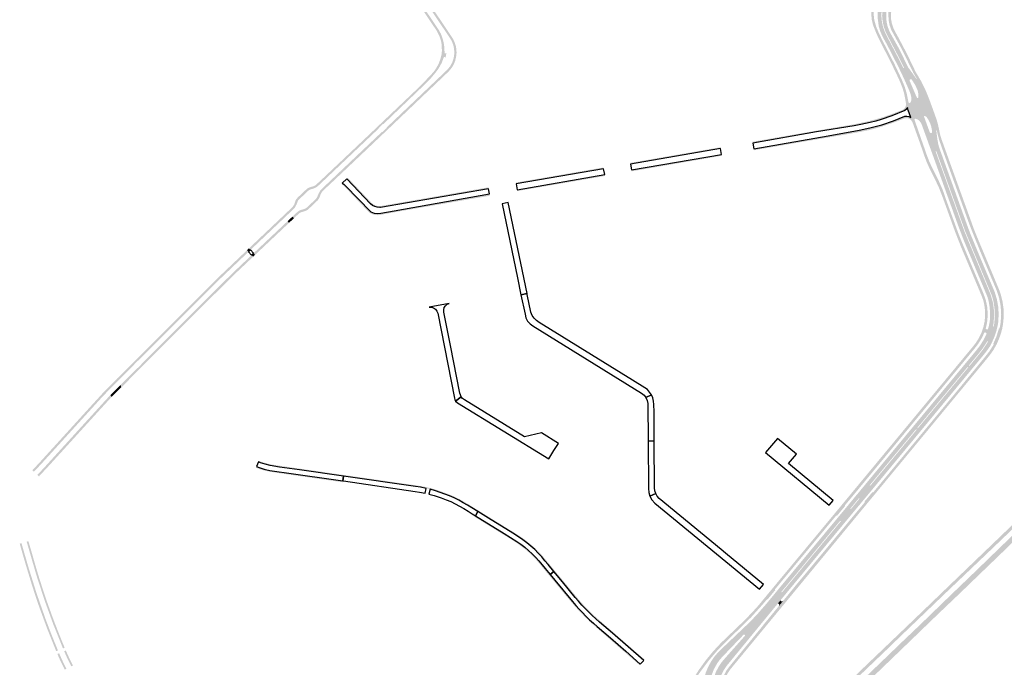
# Model space of a CAD drawing. Header units: metres. Extents: x 124582 to 143330, y 393481 to 406815.
# Tile 117 of 134: x 137565 to 138370, y 398766 to 399294. Entities that reach past the tile are written whole.
import ezdxf

# ---------------------------------------------------------------- set-up
doc = ezdxf.new("R2010")
doc.units = ezdxf.units.M
doc.header["$MEASUREMENT"] = 0
for name, color, linetype, lineweight in [('ir-ARC-asfalt-bestaande wegen-niet te inspecteren', 151, 'Continuous', 0), ('ir-ARC-asfalt-hoofdwegen-te inspecteren', 5, 'Continuous', 0), ('ir-ARC-fietspaden naastliggend- te inspecteren', 1, 'Continuous', 0)]:
    doc.layers.add(name, color=color, linetype=linetype, lineweight=lineweight)

msp = doc.modelspace()

# ---------------------------------------------------------------- hatches: boundary and pattern name
at = {"layer": 'ir-ARC-asfalt-hoofdwegen-te inspecteren', "linetype": 'Continuous', "lineweight": 13}
for points in [[(138292.953, 399234.396), (138292.502, 399235.544), (138292.038, 399236.667), (138288.076, 399245.621), (138284.873, 399252.443), (138283.07, 399256.18), (138274.39, 399273.09), (138271.998, 399277.403), (138270.093, 399280.931), (138268.536, 399284.625), (138267.34, 399288.452), (138266.493, 399294.504), (138266.359, 399300.613), (138266.355, 399301.377), (138266.345, 399301.5), (138266.318, 399301.84), (138269.565, 399301.483), (138269.419, 399297.046), (138269.825, 399292.625), (138270.776, 399288.288), (138272.257, 399284.103), (138274.247, 399280.134), (138284.45, 399260.575), (138287.4, 399254.618), (138287.916, 399254.873), (138285.014, 399260.879), (138274.79, 399280.406), (138272.827, 399284.308), (138271.365, 399288.425), (138270.426, 399292.691), (138270.027, 399297.041), (138270.172, 399301.407), (138273.4, 399300.863), (138273.341, 399300.301), (138273.33, 399300.2), (138273.34, 399296.02), (138273.678, 399292.391), (138274.468, 399288.833), (138275.698, 399285.402), (138277.349, 399282.152), (138283.44, 399271.22), (138285.394, 399267.423), (138291.584, 399254.565), (138291.888, 399254.718), (138292.257, 399254.033), (138293.14, 399252.707), (138294.722, 399250.533), (138298.265, 399245.588), (138300.48, 399241.821), (138302.389, 399237.927), (138298.996, 399236.649), (138296.904, 399241.066), (138294.293, 399245.197), (138293.703, 399245.612), (138292.988, 399245.52), (138292.522, 399244.97), (138292.548, 399244.25), (138296.233, 399235.631)], [(138302.088, 399209.357), (138300.603, 399211.516), (138298.999, 399212.73), (138297.08, 399213.332), (138296.531, 399213.174), (138296.404, 399212.617), (138293.616, 399220.82), (138291.604, 399226.738), (138292.107, 399226.278), (138292.788, 399226.265), (138293.308, 399226.705), (138293.874, 399228.409), (138293.984, 399230.2), (138293.63, 399231.96), (138292.953, 399234.396), (138296.233, 399235.631), (138297.215, 399233.318), (138298.487, 399230.412), (138298.976, 399230.099), (138299.456, 399230.425), (138299.732, 399232.288), (138299.518, 399234.159), (138298.996, 399236.649), (138302.389, 399237.927), (138302.404, 399237.897), (138307.584, 399224.521), (138312.14, 399212.76), (138308.345, 399211.574), (138307.065, 399213.76), (138306.321, 399214.664), (138305.4, 399215.388), (138304.652, 399215.581), (138304.365, 399215.313), (138304.334, 399214.922), (138304.998, 399213.019), (138305.879, 399210.65)], [(138294.826, 399210.468), (138293.45, 399214.449), (138291.379, 399220.438), (138290.679, 399222.463), (138289.42, 399226.106), (138291.604, 399226.738), (138293.616, 399220.82), (138296.404, 399212.617)], [(138335.413, 399117.517), (138332.551, 399125.001), (138310.551, 399186.034), (138302.088, 399209.357), (138305.879, 399210.65), (138308.917, 399202.27), (138309.402, 399201.684), (138310.157, 399201.589), (138310.772, 399202.036), (138310.914, 399202.784), (138310.259, 399206.436), (138309.449, 399209.06), (138308.345, 399211.574), (138312.14, 399212.76), (138313.613, 399206.911), (138314.251, 399204.012), (138314.947, 399198.259), (138315.252, 399195.962), (138315.996, 399192.044), (138317.206, 399188.243), (138340.54, 399123.53), (138341.905, 399120.026), (138338.951, 399118.885), (138337.956, 399121.28), (138314.309, 399186.788), (138313.734, 399186.591), (138337.379, 399121.07), (138338.378, 399118.663)], [(138361.072, 399046.545), (138357.783, 399047.02), (138358.002, 399048.61), (138358.01, 399048.671), (138358.262, 399052.429), (138358.15, 399056.193), (138357.726, 399060.32), (138357.04, 399064.412), (138356.096, 399067.801), (138354.771, 399071.061), (138346.66, 399090.341), (138336.831, 399113.81), (138336.001, 399115.979), (138335.413, 399117.517), (138338.378, 399118.663), (138354.103, 399080.788), (138354.683, 399079.403), (138358.718, 399069.667), (138360.41, 399063.874), (138360.696, 399062.419), (138361.371, 399057.15), (138361.497, 399051.84)], [(138364.706, 399046.021), (138361.658, 399046.461), (138362.114, 399051.819), (138361.989, 399057.194), (138361.286, 399062.525), (138360.997, 399064), (138360.277, 399066.98), (138359.284, 399069.881), (138355.254, 399079.661), (138354.681, 399081.031), (138338.951, 399118.885), (138341.905, 399120.026), (138342.507, 399118.483), (138348.25, 399104.59), (138349.591, 399101.346), (138349.78, 399100.89), (138361.972, 399071.963), (138363.755, 399066.063), (138364.85, 399059.998), (138365.242, 399053.847), (138364.925, 399047.692)], [(138219.702, 398717.858), (138216.134, 398719.813), (138226.907, 398729.529), (138241.453, 398743.105), (138254.326, 398755.531), (138259.875, 398760.841), (138269.874, 398770.41), (138286.331, 398786.261), (138300.897, 398800.106), (138318.319, 398816.985), (138319.299, 398817.929), (138329.972, 398828.211), (138347.741, 398845.278), (138366.674, 398863.623), (138387.38, 398883.585), (138411.492, 398906.852), (138423.765, 398918.743), (138452.891, 398946.106), (138471.751, 398963.017), (138484.511, 398974.607), (138495.454, 398984.774), (138499.407, 398982.656), (138489.916, 398973.847), (138478.635, 398963.661), (138469.403, 398955.249), (138460.33, 398947.221), (138453.633, 398941.068), (138444.667, 398932.821), (138432.975, 398921.772), (138417.262, 398906.589), (138399.636, 398889.594), (138385.045, 398875.638), (138367.167, 398858.322), (138349.331, 398841.156), (138333.867, 398826.239), (138316.875, 398810.072), (138304.822, 398798.46), (138292.221, 398786.299), (138279.233, 398773.798), (138267.431, 398762.44), (138257.964, 398753.347), (138247.335, 398743.355), (138238.393, 398734.962), (138228.544, 398725.848)]]:
    msp.add_hatch(color=5, dxfattribs=at).paths.add_polyline_path(points)
h = msp.add_hatch(color=5, dxfattribs=at)
h.paths.add_polyline_path([(138242.321, 398887.033), (138236.965, 398891.476), (138242.746, 398898.444), (138248.389, 398905.276), (138250.466, 398907.725), (138253.279, 398911.164), (138254.71, 398912.891), (138258.852, 398917.891), (138343.527, 399020.092), (138346.691, 399023.911), (138349.863, 399027.987), (138352.627, 399032.349), (138354.958, 399036.957), (138355.331, 399037.891), (138356.535, 399041.653), (138356.552, 399041.707), (138357.262, 399044.346), (138357.783, 399047.02), (138361.072, 399046.545), (138360.868, 399045.158), (138360.626, 399043.775), (138361.18, 399043.636), (138361.439, 399045.043), (138361.658, 399046.461), (138364.706, 399046.021), (138364.58, 399045.25), (138363.455, 399040.326), (138361.878, 399035.528), (138359.862, 399030.897), (138358.401, 399027.901), (138355.541, 399023.821), (138353.401, 399021.081), (138348.933, 399015.683), (138331.982, 398995.206), (138331.329, 398994.417), (138313.902, 398973.366), (138310.792, 398969.608), (138290.096, 398944.606), (138286.643, 398940.436), (138269.292, 398919.467), (138262.949, 398911.801), (138255.82, 398903.239), (138252.822, 398899.639), (138244.974, 398890.233)])
h.paths.add_polyline_path([(138244.537, 398894.732), (138244.099, 398895.137), (138251.053, 398903.544), (138251.504, 398903.191)], flags=16)
h.paths.add_polyline_path([(138260.338, 398913.729), (138259.845, 398914.129), (138297.703, 398959.781), (138298.194, 398959.397)], flags=16)
h.paths.add_polyline_path([(138299.226, 398960.672), (138298.777, 398961.044), (138339.872, 399010.663), (138340.331, 399010.266)], flags=16)
h.paths.add_polyline_path([(138341.448, 399011.584), (138340.967, 399012.005), (138346.001, 399018.075), (138348.886, 399021.554), (138351.749, 399025.232), (138354.392, 399029.071), (138356.005, 399031.809), (138356.535, 399031.518), (138354.93, 399028.756), (138352.267, 399024.866), (138349.355, 399021.159), (138346.483, 399017.681)], flags=16)
h = msp.add_hatch(color=5, dxfattribs=at)
h.paths.add_polyline_path([(138181.112, 398813.07), (138175.491, 398817.41), (138176.025, 398818.058), (138185.992, 398830.132), (138221.427, 398872.769), (138229.097, 398881.998), (138232.116, 398885.631), (138236.965, 398891.476), (138242.321, 398887.033), (138241.598, 398886.159), (138227.304, 398868.904), (138223.632, 398864.472), (138212.78, 398851.371), (138207.685, 398845.22), (138196.73, 398831.996), (138190.929, 398824.993), (138188.418, 398821.962), (138187.141, 398820.42), (138184.635, 398817.303)])
h.paths.add_polyline_path([(138188.201, 398826.719), (138187.739, 398827.102), (138235.817, 398885.144), (138236.316, 398884.777)], flags=16)
h = msp.add_hatch(color=5, dxfattribs=at)
h.paths.add_polyline_path([(138146.485, 398706.25), (138145.624, 398707.2), (138142.214, 398710.946), (138135.996, 398717.562), (138133.299, 398720.532), (138130.292, 398724.558), (138127.851, 398728.95), (138126.021, 398733.63), (138125.71, 398734.571), (138124.317, 398740.847), (138123.658, 398747.242), (138123.741, 398753.67), (138124.791, 398757.523), (138125.954, 398761.24), (138127.432, 398764.843), (138129.943, 398769.724), (138133.017, 398774.271), (138136.611, 398778.42), (138159.941, 398800.58), (138163.801, 398804.44), (138168.231, 398809.11), (138175.491, 398817.41), (138181.112, 398813.07), (138179.867, 398811.573), (138172.42, 398802.511), (138169.969, 398799.529), (138142.991, 398766.7), (138140.462, 398762.939), (138138.441, 398758.882), (138138.13, 398758.048), (138137.202, 398755.105), (138136.43, 398750.295), (138136.385, 398745.424), (138137.069, 398740.601), (138137.987, 398737.466), (138138.96, 398734.662), (138140.331, 398732.03), (138142.131, 398729.49), (138144.83, 398726.288), (138145.646, 398725.415), (138153.295, 398717.425), (138154.693, 398715.97), (138154.611, 398715.878), (138155.563, 398714.88), (138151.982, 398711.571), (138151.172, 398712.474), (138145.591, 398718.273), (138142.621, 398721.37), (138139.454, 398724.554), (138136.76, 398728.148), (138134.592, 398732.081), (138132.991, 398736.277), (138132.651, 398737.32), (138132.067, 398737.95), (138131.211, 398738.025), (138130.526, 398737.506), (138130.368, 398736.661), (138130.901, 398734.96), (138132.293, 398731.352), (138134.104, 398727.935), (138136.309, 398724.757), (138138.876, 398721.865), (138147.592, 398712.743), (138149.402, 398710.74), (138150.241, 398709.863)])
h.paths.add_polyline_path([(138130.191, 398751.42), (138130.001, 398751.46), (138129.305, 398751.997), (138129.14, 398752.86), (138130.413, 398758.378), (138132.442, 398763.665), (138135.189, 398768.618), (138137.177, 398771.448), (138139.469, 398774.039), (138156.811, 398792.14), (138157.46, 398792.257), (138157.943, 398791.807), (138157.87, 398791.151), (138142.081, 398773.42), (138139.018, 398769.849), (138136.387, 398765.949), (138134.222, 398761.772), (138132.879, 398758.1), (138131.871, 398754.323), (138131.511, 398752.37), (138131.038, 398751.636)], flags=16)
at = {"layer": 'ir-ARC-fietspaden naastliggend- te inspecteren', "linetype": 'Continuous', "lineweight": 30}
for points in [[(137922.27, 399267.094), (137920.445, 399267.262), (137920.261, 399270.507), (137919.558, 399273.68), (137918.354, 399276.699), (137916.681, 399279.485), (137889.332, 399320.067), (137890.81, 399321.057), (137909.082, 399293.943), (137918.69, 399279.655), (137919.758, 399277.842), (137920.64, 399275.931), (137921.615, 399273.076), (137922.162, 399270.109)], [(138302.389, 399237.927), (138300.48, 399241.821), (138298.265, 399245.588), (138298.503, 399245.737), (138295.456, 399250.911), (138292.908, 399256.174), (138286.961, 399268.419), (138284.97, 399272.17), (138279.24, 399282.58), (138277.417, 399286.029), (138276.111, 399289.705), (138275.35, 399293.531), (138275.15, 399297.427), (138275.21, 399299.95), (138275.162, 399300.413), (138274.78, 399300.68), (138273.95, 399300.77), (138273.557, 399300.651), (138273.341, 399300.301), (138273.4, 399300.863), (138273.643, 399303.182), (138273.698, 399303.707), (138273.829, 399303.329), (138274.17, 399303.12), (138274.93, 399303.03), (138275.297, 399303.193), (138275.5, 399303.54), (138275.641, 399304.632), (138276.325, 399308.569), (138277.573, 399312.365), (138279.36, 399315.94), (138279.82, 399316.6), (138279.888, 399316.995), (138279.7, 399317.35), (138278.705, 399317.935), (138278.154, 399317.808), (138278.364, 399318.101), (138279.596, 399319.814), (138279.88, 399320.21), (138279.889, 399319.863), (138280.09, 399319.58), (138281.28, 399318.759), (138281.721, 399318.692), (138282.11, 399318.91), (138282.765, 399319.466), (138284.343, 399318.22), (138281.981, 399315.753), (138280.071, 399312.922), (138279.65, 399311.99), (138278.314, 399307.154), (138277.504, 399302.203), (138277.23, 399297.193), (138277.32, 399294.68), (138278.017, 399290.892), (138279.245, 399287.241), (138280.979, 399283.802), (138283.4, 399279.44), (138289.25, 399268.327), (138294.802, 399257.062), (138297.304, 399251.725), (138299.501, 399248.031), (138302.182, 399243.471), (138304.538, 399238.736)], [(137909.701, 399276.375), (137908.287, 399280.806), (137906.181, 399284.953), (137890.22, 399308.737), (137884.676, 399316.95), (137886.131, 399317.925), (137907.442, 399286.288), (137909.592, 399282.423), (137911.066, 399278.254)], [(138289.42, 399226.106), (138288.806, 399230.042), (138287.844, 399234.496), (138286.527, 399238.858), (138284.195, 399244.567), (138281.01, 399251.42), (138277.679, 399258.201), (138272.69, 399268.12), (138268.558, 399276.124), (138265.327, 399282.895), (138262.57, 399289.872), (138261.517, 399294.425), (138261.133, 399299.082), (138261.136, 399299.534), (138261.066, 399300.833), (138263.213, 399300.969), (138263.135, 399299.357), (138263.274, 399296.572), (138263.641, 399293.808), (138265.146, 399288.534), (138267.25, 399283.47), (138270.05, 399277.66), (138273.86, 399270.199), (138280.27, 399257.64), (138286.049, 399245.293), (138288.478, 399239.464), (138290.271, 399233.409), (138290.714, 399230.91), (138291.517, 399226.993), (138291.604, 399226.738)], [(137904.885, 399250.694), (137903.775, 399251.861), (137905.95, 399255.056), (137907.733, 399258.486), (137909.099, 399262.101), (137910.029, 399265.853), (137910.293, 399268.486), (137910.19, 399273.16), (137909.701, 399276.375), (137911.066, 399278.254), (137911.938, 399274.469), (137912.404, 399270.612), (137912.457, 399266.728), (137913.531, 399266.726), (137913.96, 399267.099), (137913.901, 399266.725), (137913.387, 399263.456), (137913.321, 399263.04), (137913.229, 399263.374), (137912.935, 399263.558), (137911.968, 399263.735), (137910.11, 399258.812), (137907.534, 399254.225)], [(137909.468, 399245.877), (137908.236, 399247.172), (137914.703, 399253.327), (137916.992, 399256.088), (137918.738, 399259.221), (137919.883, 399262.62), (137920.372, 399265.971), (137920.445, 399267.262), (137922.27, 399267.094), (137921.885, 399263.644), (137921.067, 399260.27), (137919.864, 399257.441), (137918.259, 399254.818), (137916.288, 399252.459), (137915.523, 399251.652), (137914.721, 399250.875)], [(137825.276, 399173.764), (137824.096, 399175.014), (137827.002, 399177.752), (137841.886, 399191.825), (137857.448, 399206.588), (137872.288, 399220.717), (137886.399, 399234.106), (137891.621, 399239.108), (137900.554, 399248.265), (137903.775, 399251.861), (137904.885, 399250.694), (137901.687, 399246.87), (137898.279, 399243.232), (137862.659, 399209.127), (137862.235, 399209.125), (137858.756, 399205.836), (137858.728, 399205.413)], [(137829.176, 399169.635), (137827.925, 399170.96), (137861.357, 399202.62), (137861.586, 399202.499), (137861.827, 399202.593), (137865.291, 399205.862), (137865.304, 399206.317), (137908.236, 399247.172), (137909.468, 399245.877), (137905.437, 399242.026), (137891.309, 399228.607), (137877.226, 399215.18), (137862.388, 399201.082), (137831.931, 399172.217), (137830.741, 399171.113)], [(138312.14, 399212.76), (138307.584, 399224.521), (138302.404, 399237.897), (138302.389, 399237.927), (138304.538, 399238.736), (138305.134, 399237.392), (138305.616, 399236.366), (138308.069, 399230.405), (138309.975, 399225.231), (138311.714, 399220.51), (138314.234, 399213.415)], [(138164.243, 399193.356), (138164.035, 399194.5), (138178.299, 399197.007), (138207.252, 399202.01), (138234.826, 399206.713), (138245.948, 399208.586), (138249.939, 399209.39), (138252.85, 399210.024), (138258.851, 399211.295), (138264.781, 399212.866), (138270.71, 399214.624), (138270.726, 399214.629), (138277.042, 399216.857), (138285.468, 399220.029), (138286.377, 399220.391), (138287.98, 399221.401), (138289.004, 399222.767), (138289.504, 399224.4), (138289.42, 399226.106), (138290.679, 399222.463), (138289.847, 399221.063), (138288.639, 399219.971), (138277.81, 399215.64), (138269.277, 399212.693), (138264.753, 399211.288), (138260.367, 399210.157), (138252.493, 399208.62), (138247.101, 399207.635), (138216.323, 399202.605)], [(138165.281, 399187.639), (138165.082, 399188.734), (138225.986, 399199.273), (138251.275, 399203.949), (138260.085, 399205.821), (138269.806, 399208.452), (138279.293, 399211.756), (138288.638, 399215.369), (138290.297, 399215.419), (138291.927, 399215.108), (138293.45, 399214.449), (138294.826, 399210.468), (138293.837, 399212.087), (138292.342, 399213.256), (138290.533, 399213.826), (138288.638, 399213.725), (138283.893, 399211.893), (138279.293, 399210.168), (138269.822, 399206.917), (138268.404, 399206.505), (138264.709, 399205.454), (138262.407, 399204.833), (138259.851, 399204.19), (138258.788, 399203.97), (138251.531, 399202.471), (138246.695, 399201.633), (138240.898, 399200.599), (138227.388, 399198.291), (138218.635, 399196.8), (138205.024, 399194.493), (138201.279, 399193.866), (138199.198, 399193.501), (138194.848, 399192.735), (138182.049, 399190.521), (138172.348, 399188.84)], [(138331.627, 399116.033), (138329.671, 399121.04), (138318.941, 399150.68), (138316.361, 399157.18), (138313.731, 399162.801), (138308.041, 399174.3), (138306.261, 399178.44), (138304.661, 399182.66), (138301.589, 399191.602), (138294.826, 399210.468), (138296.404, 399212.617), (138297.223, 399210.281), (138298.058, 399207.908), (138303.53, 399192.218), (138303.934, 399191.119), (138306.176, 399184.613), (138308.358, 399178.871), (138310.909, 399173.283), (138316.306, 399162.483), (138319.535, 399155.235), (138322.105, 399147.728), (138332.071, 399120.34), (138333.481, 399116.755)], [(138343.788, 399120.761), (138340.74, 399128.72), (138320.248, 399185.625), (138319.782, 399186.965), (138316.532, 399196.243), (138314.528, 399204.075), (138314.251, 399204.012), (138313.613, 399206.911), (138312.14, 399212.76), (138314.234, 399213.415), (138314.48, 399212.721), (138315.654, 399208.648), (138316.658, 399204.022), (138317.39, 399200.443), (138318.417, 399196.937), (138323.69, 399182.319), (138323.989, 399181.436), (138345.24, 399122.6), (138345.686, 399121.495)], [(138064.325, 399176.225), (138064.141, 399177.292), (138069.553, 399178.189), (138085.47, 399180.99), (138128.924, 399188.488), (138137.709, 399189.971), (138137.895, 399188.92)], [(138065.329, 399170.411), (138065.142, 399171.493), (138138.726, 399184.235), (138138.921, 399183.137), (138126.137, 399180.913), (138121.899, 399180.175), (138120.403, 399179.93), (138117.063, 399179.367), (138103.607, 399177.037), (138097.435, 399175.983), (138085.629, 399173.923), (138081.868, 399173.282), (138080.134, 399173.017), (138076.119, 399172.275)], [(137785.528, 399136.214), (137784.306, 399137.504), (137786.958, 399140.018), (137788.46, 399141.515), (137789.602, 399143.302), (137790.33, 399145.294), (137790.662, 399146.425), (137791.185, 399147.481), (137792.555, 399149.062), (137799.842, 399155.938), (137800.878, 399156.683), (137802.026, 399157.239), (137805.477, 399158.283), (137806.568, 399158.767), (137807.537, 399159.463), (137812.826, 399164.393), (137824.096, 399175.014), (137825.276, 399173.764), (137809.712, 399159.038), (137807.714, 399157.363), (137805.315, 399156.342), (137804.215, 399155.974), (137803.124, 399155.654), (137802.037, 399155.202), (137801.068, 399154.535), (137793.443, 399147.321), (137792.784, 399146.488), (137792.332, 399145.526), (137791.986, 399144.474), (137791.513, 399143.322), (137790.301, 399141.014), (137788.552, 399139.08)], [(137789.411, 399132.113), (137788.173, 399133.421), (137791.295, 399136.364), (137792.902, 399137.744), (137794.764, 399138.752), (137796.798, 399139.344), (137797.866, 399139.639), (137798.978, 399140.111), (137799.953, 399140.824), (137807.243, 399147.727), (137807.983, 399148.716), (137808.545, 399149.817), (137809, 399150.856), (137809.478, 399152.042), (137810.709, 399154.349), (137812.447, 399156.303), (137827.925, 399170.96), (137829.176, 399169.635), (137824.039, 399164.783), (137821.954, 399162.814), (137813.603, 399154.967), (137812.381, 399153.645), (137811.441, 399152.109), (137810.756, 399150.322), (137810.404, 399149.315), (137809.608, 399147.863), (137808.628, 399146.529), (137801.128, 399139.414), (137799.903, 399138.544), (137798.522, 399137.953), (137795.828, 399137.162), (137794.714, 399136.742), (137793.717, 399136.092), (137792.066, 399134.617)], [(137971.095, 399160.164), (137970.914, 399161.249), (138000, 399166.244), (138036.543, 399172.548), (138042.293, 399173.518), (138042.484, 399172.424)], [(137972.062, 399154.373), (137971.889, 399155.408), (138043.306, 399167.712), (138043.493, 399166.639), (138039.095, 399165.87), (138000, 399159.135), (137987.434, 399156.97), (137982.577, 399156.133)], [(137851.143, 399136.597), (137843.107, 399144.941), (137842.151, 399145.944), (137830.44, 399158.221), (137828.296, 399160.281), (137828.918, 399160.831), (137830.173, 399159.957), (137831.659, 399158.634), (137852.257, 399137.382)], [(137855.502, 399141.562), (137853.655, 399142.513), (137852.042, 399143.822), (137832.659, 399164.302), (137833.461, 399165.064), (137833.742, 399164.78), (137834.808, 399163.624), (137852.82, 399144.6), (137854.257, 399143.434), (137855.902, 399142.587)], [(137858.154, 399134.585), (137855.855, 399134.729), (137853.63, 399135.325), (137851.568, 399136.351), (137851.143, 399136.597), (137852.257, 399137.382), (137854.876, 399136.257), (137857.698, 399135.859), (137860.526, 399136.217), (137871.262, 399138.067), (137949.223, 399151.928), (137949.463, 399150.49), (137939.043, 399148.66), (137936.831, 399148.307), (137930.731, 399147.281), (137920.615, 399145.499), (137918.371, 399145.134), (137911.892, 399143.99), (137900.657, 399142.093), (137899.409, 399141.849), (137892.75, 399140.725), (137881.361, 399138.742), (137874.778, 399137.621), (137871.466, 399136.986), (137861.621, 399135.152), (137860.436, 399134.9)], [(137859.579, 399140.883), (137857.505, 399141.011), (137855.502, 399141.562), (137855.902, 399142.587), (137857.686, 399142.096), (137859.533, 399141.982), (137859.958, 399142.01), (137861.492, 399142.276), (137948.324, 399157.316), (137948.505, 399156.231), (137860.088, 399140.916)], [(137753.901, 399106.234), (137752.681, 399107.525), (137756.587, 399111.228), (137760.368, 399114.812), (137784.306, 399137.504), (137785.528, 399136.214)], [(137757.703, 399102.213), (137756.462, 399103.525), (137784.2, 399129.676), (137785.439, 399128.367), (137783.472, 399126.512)], [(138368.787, 399045.442), (138366.674, 399045.747), (138366.899, 399047.386), (138367.285, 399053.826), (138366.884, 399060.265), (138365.703, 399066.608), (138363.76, 399072.76), (138351.62, 399101.63), (138351.415, 399102.119), (138350.085, 399105.299), (138344.4, 399119.257), (138343.788, 399120.761), (138345.686, 399121.495), (138347.11, 399117.97), (138365.932, 399072.965), (138366.889, 399070.14), (138366.911, 399070.069), (138368.436, 399064.033), (138369.263, 399057.863), (138369.38, 399051.639)], [(138355.791, 399047.267), (138353.689, 399047.528), (138354.162, 399052.216), (138354.089, 399056.926), (138353.471, 399061.597), (138352.534, 399065.454), (138351.131, 399069.168), (138340.681, 399094.051), (138334.581, 399108.47), (138331.627, 399116.033), (138333.481, 399116.755), (138334.088, 399115.213), (138338.472, 399104.654), (138352.753, 399070.778), (138354.647, 399065.516), (138355.835, 399060.05), (138356.296, 399054.476), (138356.023, 399048.89)], [(137695.714, 399049.335), (137694.442, 399050.588), (137699.82, 399055.949), (137709.953, 399066.041), (137720.669, 399076.75), (137722.888, 399078.949), (137728.508, 399084.532), (137730.827, 399086.782), (137751.046, 399105.975), (137752.268, 399104.686), (137746.052, 399098.793), (137729.784, 399083.3), (137718.451, 399072.021)], [(137699.706, 399045.404), (137698.439, 399046.652), (137720.808, 399068.939), (137732.508, 399080.616), (137739.811, 399087.775), (137748.401, 399095.926), (137754.828, 399101.985), (137756.071, 399100.674), (137755.42, 399100.059), (137749.607, 399094.581), (137747.655, 399092.74), (137743.93, 399089.227), (137741.683, 399087.109), (137734.696, 399080.277), (137715.224, 399060.884)], [(137673.787, 399027.458), (137672.513, 399028.732), (137675.136, 399031.341), (137691.346, 399047.501), (137694.442, 399050.588), (137695.714, 399049.335)], [(137677.746, 399023.498), (137676.475, 399024.769), (137698.439, 399046.652), (137699.706, 399045.404), (137680.931, 399026.675)], [(138337.793, 399016.334), (138336.194, 399017.659), (138343.581, 399026.571), (138346.52, 399030.251), (138349.034, 399034.233), (138351.092, 399038.469), (138352.669, 399042.907), (138353.689, 399047.528), (138355.791, 399047.267), (138355.313, 399044.81), (138354.724, 399042.378), (138354.742, 399041.934), (138355.037, 399041.601), (138355.828, 399041.315), (138356.249, 399041.342), (138356.535, 399041.653), (138355.331, 399037.891), (138355.287, 399038.304), (138354.967, 399038.569), (138354.115, 399038.862), (138353.756, 399038.807), (138353.509, 399038.541), (138351.115, 399033.685), (138348.219, 399029.111), (138344.853, 399024.871)], [(138361.115, 399028.919), (138361.139, 399029.095), (138361.106, 399029.269), (138360.993, 399029.447), (138360.823, 399029.572), (138363.506, 399035.717), (138365.448, 399042.134), (138365.773, 399042.172), (138366.03, 399042.375), (138366.563, 399045.104), (138366.674, 399045.747), (138368.787, 399045.442), (138368.116, 399041.875), (138367.209, 399038.36), (138367.091, 399037.987), (138365.447, 399033.516), (138363.561, 399029.141)], [(138263.635, 398906.259), (138261.977, 398908.343), (138262.382, 398908.2), (138262.78, 398908.36), (138270.884, 398918.149), (138288.242, 398939.118), (138291.695, 398943.291), (138312.368, 398968.263), (138315.498, 398972.044), (138332.94, 398993.114), (138333.573, 398993.878), (138353.993, 399018.766), (138357.823, 399023.654), (138361.115, 399028.919), (138363.561, 399029.141), (138363.321, 399028.741), (138360.863, 399024.395), (138357.962, 399020.332), (138355.451, 399017.201), (138316.928, 398970.655), (138313.779, 398966.85), (138292.828, 398941.534), (138289.962, 398938.071)], [(137646.186, 398999.935), (137644.904, 399001.208), (137645.044, 399001.35), (137653.398, 399009.672), (137663.243, 399019.513), (137672.513, 399028.732), (137673.787, 399027.458), (137662.163, 399015.86), (137661.988, 399015.881), (137661.827, 399015.823), (137658.963, 399012.983), (137658.901, 399012.619)], [(137648.594, 398994.102), (137648.321, 398994.178), (137647.645, 398996), (137661.585, 399009.908), (137661.931, 399009.969), (137664.814, 399012.843), (137664.825, 399013.162), (137676.475, 399024.769), (137677.746, 399023.498), (137675.454, 399021.212), (137658.819, 399004.622)], [(138239.684, 398897.067), (138237.154, 398898.164), (138237.3, 398898.34), (138251.513, 398915.489), (138255.656, 398920.487), (138336.194, 399017.659), (138337.793, 399016.334), (138257.374, 398919.091), (138253.237, 398914.088), (138251.858, 398912.42), (138248.725, 398908.642), (138239.639, 398897.755), (138239.524, 398897.402)], [(137636.846, 398990.483), (137635.649, 398991.816), (137644.904, 399001.208), (137646.186, 398999.935), (137639.979, 398993.744)], [(137576.915, 398925.121), (137575.619, 398926.336), (137578.107, 398928.954), (137581.02, 398932.06), (137596.849, 398949.411), (137622.339, 398977.425), (137633.634, 398989.771), (137635.649, 398991.816), (137636.846, 398990.483), (137632.814, 398986.288), (137583.397, 398932.004)], [(137640.539, 398986.303), (137639.344, 398987.655), (137642.183, 398990.55), (137647.645, 398996), (137648.321, 398994.178)], [(137581.027, 398921.317), (137579.738, 398922.524), (137586.086, 398929.318), (137634.958, 398982.963), (137639.227, 398987.536), (137639.344, 398987.655), (137640.539, 398986.303), (137639.002, 398984.682), (137627.904, 398972.549), (137589.771, 398930.693)], [(137829.855, 398921.55), (137793.827, 398926.739), (137789.779, 398927.311), (137785.807, 398927.897), (137781.797, 398928.432), (137777.66, 398929.005), (137769.893, 398930.246), (137765.853, 398931.234), (137762.029, 398932.497), (137760.437, 398933.154), (137760.832, 398934.012), (137763.777, 398932.91), (137766.801, 398932.05), (137770.227, 398931.203), (137773.71, 398930.63), (137829.994, 398922.515)], [(137829.138, 398916.599), (137828.872, 398916.635), (137813.652, 398918.816), (137811.912, 398919.065), (137811.531, 398919.121), (137807.979, 398919.631), (137777.756, 398923.963), (137774.576, 398924.44), (137770.481, 398925.08), (137766.263, 398925.895), (137762.699, 398926.829), (137759.232, 398928.073), (137758.305, 398928.523), (137758.768, 398929.528), (137760.864, 398928.563), (137765.031, 398927.313), (137769.634, 398926.299), (137777.286, 398925.115), (137781.472, 398924.542), (137829.3, 398917.716)], [(138206.759, 398717.096), (138205.142, 398718.915), (138206.011, 398719.67), (138216.911, 398729.43), (138228.151, 398739.7), (138239.11, 398750), (138259.024, 398769.152), (138265.928, 398775.727), (138296.624, 398805.072), (138328.107, 398835.341), (138340.365, 398847.108), (138360.405, 398866.345), (138381.899, 398886.99), (138391.769, 398896.469), (138411.573, 398915.951), (138413.214, 398918.099), (138414.434, 398920.512), (138415.192, 398923.107), (138415.461, 398925.797), (138415.418, 398926.951), (138415.3, 398927.369), (138414.464, 398928.844), (138413.472, 398930.223), (138419.117, 398929.871), (138418.734, 398925.757), (138418.312, 398922.201), (138417.188, 398918.801), (138415.407, 398915.694), (138413.213, 398913.167), (138407.514, 398907.923), (138393.606, 398894.663), (138361.787, 398864.17), (138331.363, 398835.183), (138326.089, 398830.177), (138318.671, 398823.068), (138300.208, 398805.36), (138285.722, 398791.488), (138272.634, 398778.835), (138261.358, 398768.061), (138249.15, 398756.407), (138237.381, 398745.259), (138226.138, 398734.677), (138217.259, 398726.497), (138212.232, 398721.951)], [(137939.799, 398892.565), (137934.784, 398895.667), (137931.308, 398897.795), (137927.807, 398899.853), (137924.185, 398901.857), (137920.437, 398903.744), (137916.569, 398905.424), (137912.707, 398906.944), (137908.97, 398908.298), (137904.98, 398909.627), (137900.679, 398910.906), (137900.27, 398910.98), (137897.851, 398911.522), (137897.527, 398911.577), (137892.854, 398912.448), (137888.859, 398913.053), (137829.855, 398921.55), (137829.994, 398922.515), (137830.813, 398922.397), (137832.087, 398922.216), (137847.038, 398920.096), (137853.852, 398919.114), (137855.179, 398918.923), (137861.988, 398917.941), (137866.557, 398917.282), (137888.799, 398914.073), (137893.226, 398913.433), (137897.686, 398912.622), (137902.089, 398911.54), (137907.37, 398909.873), (137912.462, 398908.04), (137914.865, 398907.175), (137918.389, 398905.739), (137921.84, 398904.161), (137926.904, 398901.556), (137931.804, 398898.653), (137940.313, 398893.4)], [(138244.539, 398883.206), (138242.861, 398884.6), (138243.249, 398885.067), (138246.796, 398889.331), (138255.607, 398899.917), (138255.773, 398900.256), (138255.672, 398900.62), (138255.561, 398900.699), (138261.977, 398908.343), (138263.635, 398906.259), (138257.861, 398899.32), (138253.445, 398893.991)], [(138001.743, 398843.785), (137997.139, 398849.334), (137994.546, 398852.506), (137991.83, 398855.663), (137989.014, 398858.73), (137986.123, 398861.642), (137983.061, 398864.486), (137979.758, 398867.114), (137976.512, 398869.537), (137969.56, 398874.215), (137950.442, 398885.984), (137939.799, 398892.565), (137940.313, 398893.4), (137958.299, 398882.295), (137962.157, 398879.913), (137966.664, 398877.13), (137970.448, 398874.794), (137972.56, 398873.49), (137977.125, 398870.358), (137981.514, 398866.983), (137984.972, 398864.061), (137987.827, 398861.402), (137991.323, 398857.787), (137994.588, 398853.962), (138002.532, 398844.403)], [(138175.842, 398820.856), (138174.139, 398822.263), (138174.641, 398822.87), (138174.767, 398823.022), (138180.284, 398829.695), (138180.343, 398829.766), (138231.561, 398891.4), (138237.154, 398898.164), (138239.684, 398897.067), (138233.19, 398889.284), (138232.79, 398889.419), (138232.405, 398889.245), (138226.839, 398882.548), (138220.448, 398874.857), (138182.571, 398829.28), (138182.451, 398828.866), (138182.626, 398828.472), (138176.488, 398821.021), (138176.134, 398821.058)], [(137997.804, 398840.699), (137990.117, 398850.014), (137986.478, 398854.202), (137983.151, 398857.57), (137979.678, 398860.787), (137978.624, 398861.646), (137975.357, 398864.158), (137973.353, 398865.636), (137971.323, 398867.076), (137970.152, 398867.883), (137969.093, 398868.556), (137968.081, 398869.219), (137964.183, 398871.65), (137960.877, 398873.684), (137942.821, 398884.786), (137941.32, 398885.709), (137939.94, 398886.558), (137937.157, 398888.27), (137937.732, 398889.205), (137961.314, 398874.704), (137971.591, 398868.209), (137974.766, 398865.968), (137978.088, 398863.477), (137981.163, 398860.941), (137984.108, 398858.173), (137986.93, 398855.259), (137989.575, 398852.319), (137992.273, 398849.172), (137994.813, 398846.096), (137997.438, 398842.877), (137998.68, 398841.385)], [(138194.3, 398822.368), (138192.507, 398823.828), (138199.469, 398832.376), (138199.562, 398832.468), (138207.777, 398842.316), (138215.871, 398852.08), (138223.548, 398861.28), (138230.521, 398869.744), (138242.861, 398884.6), (138244.539, 398883.206)], [(137600.673, 398780.94), (137592.791, 398800.559), (137585.575, 398820.433), (137579.035, 398840.539), (137571.028, 398868.083), (137572.407, 398868.47), (137573.165, 398866.059), (137578.429, 398847.809), (137580.479, 398840.918), (137584.104, 398829.522), (137587.988, 398818.035), (137592.103, 398806.628), (137594.736, 398799.685), (137597.99, 398791.425), (137602.019, 398781.512)], [(137595.173, 398778.681), (137595.001, 398779.11), (137587.935, 398796.693), (137581.383, 398814.475), (137579.643, 398819.519), (137577.925, 398824.74), (137577.144, 398826.985), (137576.303, 398829.773), (137574.838, 398834.284), (137571.274, 398845.972), (137571.011, 398846.975), (137570.233, 398849.502), (137568.691, 398854.71), (137565.419, 398866.13), (137565.322, 398866.452), (137566.755, 398866.877), (137572.372, 398847.485), (137579.106, 398825.95), (137586.543, 398804.647), (137591.431, 398791.898), (137596.566, 398779.247)], [(138075.312, 398771.053), (138049.75, 398793.279), (138039.203, 398802.38), (138036.173, 398805.027), (138033.128, 398807.736), (138030.29, 398810.473), (138027.409, 398813.428), (138024.701, 398816.358), (138021.944, 398819.449), (138019.286, 398822.563), (138008.86, 398835.208), (138001.743, 398843.785), (138002.532, 398844.403), (138005.63, 398840.675), (138019.949, 398823.444), (138022.883, 398819.914), (138024.901, 398817.703), (138027.101, 398815.31), (138028.123, 398814.266), (138032.261, 398810.04), (138036.315, 398806.308), (138037.171, 398805.52), (138061.587, 398784.277), (138062.683, 398783.323), (138066.022, 398780.418), (138075.975, 398771.758)], [(138071.804, 398767.323), (138050.998, 398785.408), (138042.617, 398792.693), (138032.066, 398801.864), (138026.907, 398806.857), (138021.929, 398812.032), (138019.592, 398814.594), (138011.731, 398823.92), (138007.525, 398828.941), (137997.804, 398840.699), (137998.68, 398841.385), (138002.627, 398836.646), (138016.939, 398819.259), (138019.683, 398816.094), (138022.382, 398813.1), (138025.16, 398810.164), (138028.045, 398807.178), (138031.03, 398804.243), (138034.107, 398801.46), (138037.187, 398798.776), (138048.006, 398789.436), (138060.558, 398778.566), (138072.433, 398767.992)], [(138113.087, 398749.522), (138113.993, 398752.334), (138115.056, 398755.074), (138120.103, 398763.137), (138125.649, 398770.866), (138131.67, 398778.23), (138138.143, 398785.2), (138151.73, 398798.242), (138158.208, 398804.492), (138164.431, 398810.996), (138168.991, 398816.03), (138174.139, 398822.263), (138175.842, 398820.856), (138171.9, 398816.233), (138163.121, 398806.53), (138153.775, 398797.373), (138143.45, 398787.44), (138135.587, 398779.424), (138128.269, 398770.908), (138121.525, 398761.93), (138119.174, 398758.49), (138117.237, 398754.801), (138115.74, 398750.912), (138115.682, 398750.456), (138115.765, 398750.004)], [(138169.018, 398707.216), (138166.372, 398707.448), (138166.016, 398707.552), (138165.681, 398707.718), (138165.384, 398707.936), (138164.937, 398708.396), (138162.3, 398711.113), (138159.642, 398713.881), (138159.297, 398714.028), (138158.957, 398713.871), (138157.785, 398712.726), (138155.655, 398714.97), (138156.83, 398716.116), (138157.016, 398716.457), (138156.873, 398716.818), (138156.216, 398717.46), (138154.421, 398719.282), (138146.277, 398727.74), (138144.039, 398730.386), (138142.135, 398733.283), (138139.973, 398738.111), (138139.083, 398741.028), (138138.564, 398744.033), (138138.422, 398747.08), (138138.595, 398750.884), (138139.217, 398754.64), (138139.361, 398755.13), (138140.844, 398759.203), (138142.905, 398763.016), (138145.499, 398766.488), (138170.08, 398796.41), (138171.545, 398798.249), (138173.927, 398801.238), (138179.6, 398808.132), (138185.809, 398815.751), (138189.007, 398819.627), (138189.891, 398820.688), (138192.507, 398823.828), (138194.3, 398822.368), (138175.576, 398799.694), (138173.146, 398796.752), (138146.405, 398764.369), (138145.831, 398763.67), (138143.676, 398760.322), (138142.038, 398756.693), (138140.951, 398752.862), (138140.868, 398752.48), (138140.619, 398751.17), (138140.432, 398747.302), (138140.761, 398743.443), (138141.601, 398739.663), (138141.971, 398738.48), (138143.367, 398735.441), (138145.108, 398732.586), (138147.169, 398729.952), (138166.501, 398709.69), (138166.831, 398709.47), (138167.191, 398709.4), (138168.611, 398709.394), (138172.369, 398709.376), (138172.359, 398707.368), (138171.182, 398707.261), (138170.026, 398707.237)], [(138185.809, 398815.751), (138185.908, 398816.543), (138185.563, 398817.263), (138185.191, 398817.51), (138184.883, 398817.482), (138184.635, 398817.303), (138187.141, 398820.42), (138187.008, 398820.102), (138187.068, 398819.763), (138187.645, 398819.316), (138188.373, 398819.265), (138189.007, 398819.627)], [(137602.208, 398763.579), (137598.387, 398771.221), (137597.635, 398772.909), (137596.908, 398774.612), (137596.17, 398776.42), (137597.552, 398776.93), (137600.412, 398770.543), (137603.532, 398764.28)], [(137607.465, 398766.287), (137604.447, 398772.403), (137601.648, 398778.622), (137603.025, 398779.216), (137603.783, 398777.453), (137605.908, 398772.783), (137608.797, 398766.968)]]:
    msp.add_hatch(color=1, dxfattribs=at).paths.add_polyline_path(points)

# ---------------------------------------------------------------- linework, layer by layer
at = {"layer": 'ir-ARC-asfalt-bestaande wegen-niet te inspecteren', "color": 7, "linetype": 'Continuous', "lineweight": 30, "flags": 128}
for points in [[(138165.082, 399188.734), (138225.986, 399199.273), (138251.275, 399203.949), (138260.085, 399205.821), (138269.806, 399208.452), (138279.293, 399211.756), (138288.638, 399215.369), (138290.297, 399215.419), (138291.927, 399215.108), (138293.45, 399214.449), (138291.379, 399220.438), (138290.679, 399222.463), (138289.847, 399221.063), (138288.639, 399219.971), (138277.81, 399215.64), (138269.277, 399212.693), (138264.753, 399211.288), (138260.367, 399210.157), (138252.493, 399208.62), (138247.101, 399207.635), (138216.323, 399202.605), (138164.243, 399193.356), (138165.082, 399188.734)], [(138065.142, 399171.493), (138138.726, 399184.235), (138137.895, 399188.92), (138064.325, 399176.225), (138065.142, 399171.493)], [(137971.889, 399155.408), (138043.306, 399167.712), (138042.484, 399172.424), (137971.095, 399160.164), (137971.889, 399155.408)], [(137852.257, 399137.382), (137854.876, 399136.257), (137857.698, 399135.859), (137860.526, 399136.217), (137871.262, 399138.067), (137949.223, 399151.928), (137948.505, 399156.231), (137860.088, 399140.916), (137859.579, 399140.883), (137857.505, 399141.011), (137855.502, 399141.562), (137853.655, 399142.513), (137852.042, 399143.822), (137832.659, 399164.302), (137828.918, 399160.831), (137830.173, 399159.957), (137831.659, 399158.634), (137852.257, 399137.382)], [(137979.906, 399070.638), (137964.546, 399144.831), (137959.577, 399143.867), (137972.08, 399083.381), (137974.93, 399069.601), (137979.906, 399070.638)], [(137756.462, 399103.525), (137753.901, 399106.234), (137752.268, 399104.686), (137754.828, 399101.985), (137756.462, 399103.525)], [(137989.898, 399046.951), (137987.569, 399048.488), (137985.602, 399050.466), (137984.077, 399052.803), (137983.06, 399055.401), (137980.046, 399069.958), (137979.906, 399070.638), (137974.93, 399069.601), (137978.241, 399053.717), (137978.986, 399050.832), (137980.365, 399048.192), (137982.307, 399045.932), (137984.71, 399044.171), (138073.512, 398989.379), (138075.493, 398987.726), (138077.033, 398985.656), (138081.565, 398988.054), (138080.027, 398990.237), (138078.177, 398992.161), (138076.056, 398993.783), (138066.016, 399000), (137989.898, 399046.951)], [(137921.512, 398982.9), (137926.064, 398986.401), (137925.396, 398987.837), (137925.04, 398989.38), (137917.356, 399028.184), (137916.264, 399033.698), (137911.939, 399055.543), (137911.825, 399057.352), (137912.255, 399059.113), (137913.189, 399060.666), (137914.542, 399061.872), (137916.193, 399062.62), (137899.881, 399059.471), (137901.761, 399059.47), (137903.554, 399058.907), (137905.098, 399057.836), (137906.252, 399056.352), (137906.91, 399054.591), (137920.56, 398985.339), (137920.909, 398984.07), (137921.512, 398982.9)], [(137928.768, 398983.731), (137927.247, 398984.894), (137926.064, 398986.401), (137921.512, 398982.9), (137923.01, 398981.3), (137997.56, 398935.66), (138001.839, 398942.379), (138005.591, 398948.27), (137991.79, 398956.9), (137977.89, 398953.69), (137928.768, 398983.731)], [(138078.481, 398980.74), (138078.714, 398950.226), (138083.804, 398950.265), (138083.638, 398973.931), (138083.596, 398979.973), (138083.278, 398982.748), (138082.597, 398985.458), (138081.565, 398988.054), (138077.033, 398985.656), (138078.048, 398983.284), (138078.481, 398980.74)], [(138078.714, 398950.226), (138079.011, 398911.477), (138079.354, 398908.282), (138080.305, 398905.212), (138085.052, 398907.259), (138084.317, 398909.64), (138084.071, 398912.12), (138083.807, 398949.793), (138083.804, 398950.265), (138078.714, 398950.226)], [(138226.683, 398897.85), (138230.106, 398901.679), (138193.511, 398931.97), (138199.951, 398939.63), (138184.491, 398952.41), (138174.761, 398940.88), (138226.683, 398897.85)], [(137758.768, 398929.528), (137760.864, 398928.563), (137765.031, 398927.313), (137769.634, 398926.299), (137777.286, 398925.115), (137781.472, 398924.542), (137829.3, 398917.716), (137829.855, 398921.55), (137793.827, 398926.739), (137789.779, 398927.311), (137785.807, 398927.897), (137781.797, 398928.432), (137777.66, 398929.005), (137769.893, 398930.246), (137765.853, 398931.234), (137762.029, 398932.497), (137760.437, 398933.154), (137758.768, 398929.528)], [(137829.3, 398917.716), (137829.929, 398917.626), (137888.579, 398909.137), (137891.924, 398908.576), (137896.567, 398907.655), (137897.527, 398911.577), (137892.854, 398912.448), (137888.859, 398913.053), (137829.855, 398921.55), (137829.3, 398917.716)], [(137937.732, 398889.205), (137939.799, 398892.565), (137934.784, 398895.667), (137931.308, 398897.795), (137927.807, 398899.853), (137924.185, 398901.857), (137920.437, 398903.744), (137916.569, 398905.424), (137912.707, 398906.944), (137908.97, 398908.298), (137904.98, 398909.627), (137900.679, 398910.906), (137899.676, 398906.924), (137903.995, 398905.81), (137909.671, 398903.932), (137913.828, 398902.295), (137917.524, 398900.749), (137921.107, 398899.046), (137924.593, 398897.156), (137928.225, 398895.026), (137931.663, 398892.963), (137935.142, 398890.797), (137937.732, 398889.205)], [(138138.437, 398861.649), (138087.839, 398903.181), (138086.241, 398905.08), (138085.052, 398907.259), (138080.305, 398905.212), (138081.971, 398902.175), (138084.231, 398899.55), (138169.847, 398829.318), (138173.101, 398833.196), (138142.162, 398858.591), (138138.437, 398861.649)], [(137937.732, 398889.205), (137961.314, 398874.704), (137971.591, 398868.209), (137974.766, 398865.968), (137978.088, 398863.477), (137981.163, 398860.941), (137984.108, 398858.173), (137986.93, 398855.259), (137989.575, 398852.319), (137992.273, 398849.172), (137994.813, 398846.096), (137997.438, 398842.877), (137998.68, 398841.385), (138001.743, 398843.785), (137997.139, 398849.334), (137994.546, 398852.506), (137991.83, 398855.663), (137989.014, 398858.73), (137986.123, 398861.642), (137983.061, 398864.486), (137979.758, 398867.114), (137976.512, 398869.537), (137969.56, 398874.215), (137950.442, 398885.984), (137939.799, 398892.565), (137937.732, 398889.205)], [(138075.312, 398771.053), (138049.75, 398793.279), (138039.203, 398802.38), (138036.173, 398805.027), (138033.128, 398807.736), (138030.29, 398810.473), (138027.409, 398813.428), (138024.701, 398816.358), (138021.944, 398819.449), (138019.286, 398822.563), (138008.86, 398835.208), (138001.743, 398843.785), (137998.68, 398841.385), (138002.627, 398836.646), (138016.939, 398819.259), (138019.683, 398816.094), (138022.382, 398813.1), (138025.16, 398810.164), (138028.045, 398807.178), (138031.03, 398804.243), (138034.107, 398801.46), (138037.187, 398798.776), (138048.006, 398789.436), (138060.558, 398778.566), (138072.433, 398767.992), (138075.312, 398771.053)]]:
    msp.add_lwpolyline(points, close=True, dxfattribs=at)
at = {"layer": 'ir-ARC-fietspaden naastliggend- te inspecteren', "color": 1, "linetype": 'Continuous', "lineweight": 30, "extrusion": (0, 0, -1)}
msp.add_solid([(-137785.439, 399128.367), (-137789.411, 399132.113), (-137784.2, 399129.676), (-137788.173, 399133.421)], dxfattribs=at)
at = {"layer": 'ir-ARC-fietspaden naastliggend- te inspecteren', "color": 1, "linetype": 'Continuous', "lineweight": 30}
for points in [[(137753.901, 399106.234), (137752.681, 399107.525), (137752.268, 399104.686), (137751.046, 399105.975)], [(137756.462, 399103.525), (137754.828, 399101.985), (137757.703, 399102.213), (137756.071, 399100.674)]]:
    msp.add_solid(points, dxfattribs=at)

doc.saveas('drawing.dxf')
